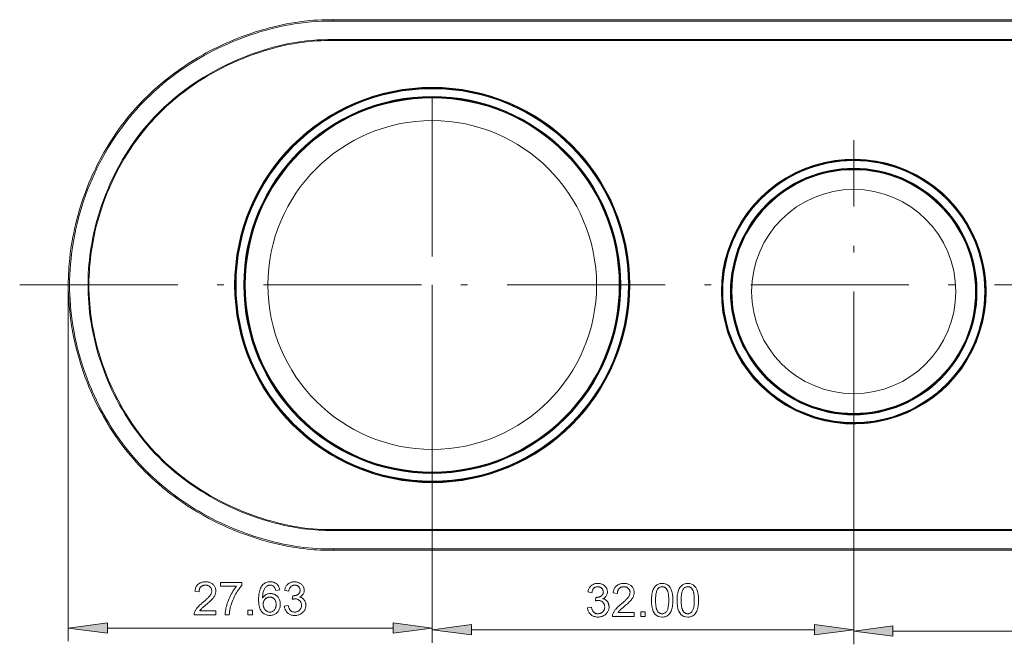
# Model space of a CAD drawing. Extents: x 0 to 841, y 0 to 594.
# Tile 4 of 69: x 189 to 263, y 270 to 317. Entities that reach past the tile are written whole.
import ezdxf

# ---------------------------------------------------------------- set-up
doc = ezdxf.new("R2010")
doc.units = 0
doc.linetypes.add('DASHDOT', pattern=[18.5, 12, -3, 0.5, -3])

msp = doc.modelspace()

# ---------------------------------------------------------------- linework, layer by layer
at = {"color": 7, "lineweight": 13, "ltscale": 0.005089}
msp.add_line((209.695, 316.759), (209.493, 316.728), dxfattribs=at)
at = {"color": 7, "lineweight": 13, "ltscale": 0.002495}
for p, q in [((212.362, 316.834), (212.362, 316.934)), ((212.395, 276.77), (212.395, 276.671))]:
    msp.add_line(p, q, dxfattribs=at)
at = {"color": 7, "lineweight": 13}
for p, q in [((287.395, 316.934), (212.362, 316.934)), ((287.395, 316.834), (212.362, 316.834)), ((212.362, 315.435), (287.395, 315.435)), ((212.362, 315.365), (287.395, 315.365)), ((192.263, 296.789), (192.263, 269.763)), ((219.895, 296.802), (219.895, 269.641)), ((251.895, 296.302), (251.895, 269.641)), ((251.895, 296.302), (251.895, 269.531)), ((287.428, 278.24), (212.395, 278.24)), ((287.428, 278.17), (212.395, 278.17)), ((212.395, 276.77), (287.428, 276.77)), ((212.395, 276.671), (287.428, 276.671)), ((195.238, 270.763), (216.921, 270.763)), ((222.87, 270.641), (248.921, 270.641)), ((254.87, 270.531), (290.421, 270.531))]:
    msp.add_line(p, q, dxfattribs=at)
at = {"color": 7, "linetype": 'DASHDOT', "lineweight": 13}
for p, q in [((219.895, 280.465), (219.895, 313.326)), ((251.895, 284.263), (251.895, 307.794)), ((188.574, 296.802), (309.564, 296.802))]:
    msp.add_line(p, q, dxfattribs=at)
at = {"color": 7, "lineweight": 13, "ltscale": 0.004229}
for p, q in [((261.472, 299.35), (261.472, 299.181)), ((261.472, 293.424), (261.472, 293.255))]:
    msp.add_line(p, q, dxfattribs=at)
at = {"color": 7, "lineweight": 13, "ltscale": 0.002496}
msp.add_line((192.362, 296.803), (192.263, 296.802), dxfattribs=at)
at = {"color": 7, "lineweight": 13, "ltscale": 0.267552}
msp.add_line((219.895, 280.465), (219.895, 269.763), dxfattribs=at)
at = {"color": 7, "lineweight": 13}
for points in [[(209.493, 316.728), (209.156, 316.671), (208.827, 316.61), (208.505, 316.544), (208.185, 316.474), (207.866, 316.398), (207.54, 316.315), (207.214, 316.227), (206.901, 316.137), (206.479, 316.008), (206.066, 315.871), (205.846, 315.795), (205.617, 315.712), (205.382, 315.625), (205.146, 315.534), (204.822, 315.403), (204.501, 315.268), (204.178, 315.127), (203.862, 314.981), (203.557, 314.835), (203.26, 314.687), (202.966, 314.535), (202.743, 314.416), (202.518, 314.291), (202.291, 314.163), (202.067, 314.032), (201.748, 313.84), (201.446, 313.65), (201.153, 313.459), (200.856, 313.259), (200.649, 313.114), (200.438, 312.963), (200.23, 312.81), (200.03, 312.658), (199.775, 312.459), (199.532, 312.264), (199.291, 312.063), (199.031, 311.84), (198.763, 311.602), (198.499, 311.358), (198.244, 311.114), (198.074, 310.946), (197.906, 310.776), (197.74, 310.603), (197.576, 310.428), (197.361, 310.192), (197.149, 309.95), (196.942, 309.705), (196.719, 309.433), (196.501, 309.156), (196.288, 308.876), (196.083, 308.594), (195.881, 308.308), (195.686, 308.019), (195.497, 307.729), (195.314, 307.437), (195.137, 307.145), (194.966, 306.851), (194.837, 306.622), (194.711, 306.391), (194.586, 306.153), (194.463, 305.912), (194.344, 305.67), (194.227, 305.426), (194.114, 305.179), (194.003, 304.93), (193.861, 304.601), (193.729, 304.279), (193.609, 303.971), (193.49, 303.651), (193.401, 303.4), (193.316, 303.151), (193.197, 302.783), (193.086, 302.418), (192.983, 302.054), (192.887, 301.688), (192.807, 301.366), (192.736, 301.055), (192.672, 300.751), (192.61, 300.437), (192.532, 299.998), (192.468, 299.59), (192.415, 299.201), (192.37, 298.816), (192.332, 298.418), (192.31, 298.138), (192.293, 297.866), (192.28, 297.599), (192.271, 297.334), (192.265, 297.064), (192.263, 296.802)], [(192.363, 296.803), (192.366, 297.177), (192.378, 297.566), (192.399, 297.969), (192.429, 298.383), (192.47, 298.807), (192.509, 299.142), (192.554, 299.483), (192.606, 299.83), (192.674, 300.233), (192.752, 300.642), (192.84, 301.058), (192.937, 301.478), (193.045, 301.901), (193.163, 302.325), (193.292, 302.75), (193.429, 303.174), (193.577, 303.596), (193.733, 304.014), (193.897, 304.428), (194.071, 304.838), (194.252, 305.244), (194.443, 305.645), (194.641, 306.041), (194.861, 306.457), (195.091, 306.867), (195.329, 307.271), (195.576, 307.668), (195.832, 308.057), (196.096, 308.44), (196.367, 308.814), (196.626, 309.154), (196.891, 309.487), (197.163, 309.812), (197.441, 310.131), (197.727, 310.443), (197.97, 310.698), (198.218, 310.948), (198.471, 311.195), (198.786, 311.488), (199.11, 311.776), (199.44, 312.058), (199.778, 312.334), (200.123, 312.603), (200.475, 312.866), (200.834, 313.121), (201.198, 313.369), (201.568, 313.61), (201.945, 313.843), (202.264, 314.032), (202.587, 314.216), (202.914, 314.394), (203.249, 314.569), (203.587, 314.738), (203.93, 314.902), (204.345, 315.091), (204.763, 315.271), (205.185, 315.442), (205.61, 315.603), (206.038, 315.756), (206.463, 315.898), (206.891, 316.03), (207.319, 316.153), (207.749, 316.267), (208.178, 316.37), (208.602, 316.462), (209.024, 316.545), (209.444, 316.617), (209.862, 316.68), (210.276, 316.732), (210.707, 316.776), (211.131, 316.808), (211.548, 316.828), (211.958, 316.837), (212.362, 316.835)], [(212.362, 316.936), (212.143, 316.935), (211.922, 316.932), (211.699, 316.928), (211.476, 316.921), (211.176, 316.907), (210.874, 316.888), (210.572, 316.864), (210.43, 316.851), (210.169, 316.822), (209.948, 316.794), (209.695, 316.759)], [(212.362, 315.435), (211.956, 315.431), (211.55, 315.419), (211.146, 315.398), (210.743, 315.368), (210.341, 315.328), (210.004, 315.286), (209.666, 315.237), (209.328, 315.181), (208.991, 315.117), (208.654, 315.046), (208.445, 314.998), (208.236, 314.948), (207.821, 314.841), (207.409, 314.724), (207.015, 314.604), (206.624, 314.476), (206.235, 314.341), (205.85, 314.198), (205.467, 314.047), (205.087, 313.889), (204.71, 313.722), (204.336, 313.548), (203.973, 313.369), (203.614, 313.182), (203.259, 312.989), (202.908, 312.788), (202.561, 312.58), (202.219, 312.364), (201.881, 312.142), (201.548, 311.913), (201.198, 311.661), (200.855, 311.401), (200.517, 311.133), (200.187, 310.858), (199.863, 310.575), (199.546, 310.285), (199.237, 309.988), (199.085, 309.836), (198.935, 309.683), (198.787, 309.527), (198.64, 309.37), (198.425, 309.131), (198.213, 308.888), (198.007, 308.641), (197.804, 308.39), (197.549, 308.059), (197.301, 307.722), (197.062, 307.379), (196.83, 307.03), (196.605, 306.676), (196.389, 306.317), (196.181, 305.953), (195.981, 305.584), (195.789, 305.211), (195.605, 304.834), (195.426, 304.443), (195.255, 304.049), (195.092, 303.65), (194.939, 303.249), (194.795, 302.844), (194.66, 302.436), (194.533, 302.025), (194.416, 301.611), (194.308, 301.195), (194.21, 300.776), (194.136, 300.428), (194.068, 300.079), (194.007, 299.729), (193.953, 299.383), (193.906, 299.037), (193.865, 298.69), (193.832, 298.355), (193.805, 298.019), (193.785, 297.683), (193.775, 297.465), (193.768, 297.247), (193.764, 297.025), (193.762, 296.802)], [(193.832, 296.802), (193.836, 297.144), (193.846, 297.484), (193.863, 297.825), (193.886, 298.165), (193.916, 298.505), (193.953, 298.844), (194.007, 299.263), (194.07, 299.681), (194.143, 300.098), (194.225, 300.512), (194.316, 300.925), (194.418, 301.342), (194.529, 301.757), (194.65, 302.169), (194.779, 302.578), (194.918, 302.984), (195.066, 303.387), (195.222, 303.786), (195.388, 304.183), (195.562, 304.575), (195.745, 304.963), (195.931, 305.337), (196.126, 305.706), (196.328, 306.072), (196.539, 306.433), (196.758, 306.789), (196.985, 307.139), (197.22, 307.485), (197.462, 307.824), (197.712, 308.157), (197.969, 308.484), (198.174, 308.733), (198.383, 308.978), (198.597, 309.219), (198.815, 309.456), (199.013, 309.662), (199.214, 309.866), (199.418, 310.066), (199.573, 310.215), (199.73, 310.361), (200.05, 310.648), (200.377, 310.927), (200.71, 311.198), (201.051, 311.463), (201.397, 311.719), (201.749, 311.968), (202.107, 312.208), (202.47, 312.441), (202.838, 312.665), (203.21, 312.881), (203.588, 313.089), (203.971, 313.289), (204.357, 313.48), (204.749, 313.663), (205.144, 313.837), (205.543, 314.003), (205.953, 314.162), (206.365, 314.313), (206.78, 314.455), (207.198, 314.588), (207.619, 314.712), (208.027, 314.823), (208.437, 314.925), (208.643, 314.972), (208.85, 315.017), (209.181, 315.083), (209.514, 315.142), (209.847, 315.194), (210.181, 315.238), (210.515, 315.276), (210.821, 315.304), (211.128, 315.326), (211.436, 315.344), (211.664, 315.353), (211.892, 315.36), (212.127, 315.364), (212.362, 315.365)], [(212.395, 276.671), (212.035, 276.671), (211.851, 276.672), (211.572, 276.677), (211.354, 276.685), (211.135, 276.695), (210.926, 276.708), (210.717, 276.725), (210.413, 276.754), (210.107, 276.79), (209.798, 276.831), (209.566, 276.866), (209.333, 276.904), (208.868, 276.988), (208.539, 277.055), (208.209, 277.127), (207.876, 277.205), (207.625, 277.268), (207.374, 277.334), (206.994, 277.441), (206.615, 277.555), (206.238, 277.676), (205.863, 277.804), (205.489, 277.939), (205.135, 278.075), (204.773, 278.221), (204.404, 278.378), (204.035, 278.543), (203.748, 278.677), (203.47, 278.812), (203.199, 278.948), (202.931, 279.088), (202.504, 279.321), (202.087, 279.561), (201.677, 279.809), (201.273, 280.067), (200.873, 280.335), (200.571, 280.546), (200.273, 280.763), (199.982, 280.984), (199.692, 281.211), (199.406, 281.444), (199.126, 281.682), (198.853, 281.921), (198.587, 282.164), (198.327, 282.41), (198.075, 282.658), (197.846, 282.892), (197.62, 283.129), (197.397, 283.373), (197.177, 283.623), (196.949, 283.89), (196.724, 284.165), (196.502, 284.447), (196.339, 284.661), (196.18, 284.875), (196.026, 285.09), (195.875, 285.306), (195.675, 285.602), (195.48, 285.902), (195.29, 286.205), (195.106, 286.513), (194.927, 286.823), (194.754, 287.137), (194.582, 287.46), (194.417, 287.785), (194.259, 288.111), (194.108, 288.437), (193.969, 288.751), (193.836, 289.063), (193.71, 289.374), (193.62, 289.606), (193.532, 289.84), (193.447, 290.074), (193.366, 290.306), (193.216, 290.762), (193.079, 291.213), (192.954, 291.659), (192.841, 292.099), (192.735, 292.558), (192.641, 293.007), (192.559, 293.447), (192.489, 293.875), (192.43, 294.292), (192.399, 294.541), (192.371, 294.785), (192.347, 295.028), (192.326, 295.266), (192.295, 295.709), (192.275, 296.132), (192.265, 296.486), (192.263, 296.802)], [(212.395, 276.77), (212.08, 276.767), (211.764, 276.771), (211.446, 276.782), (211.121, 276.799), (210.795, 276.822), (210.468, 276.852), (210.132, 276.89), (209.794, 276.935), (209.451, 276.987), (209.095, 277.048), (208.738, 277.116), (208.381, 277.19), (208.116, 277.25), (207.852, 277.313), (207.588, 277.38), (207.324, 277.451), (207.055, 277.527), (206.785, 277.607), (206.429, 277.719), (206.072, 277.838), (205.715, 277.963), (205.453, 278.059), (205.194, 278.159), (204.851, 278.296), (204.512, 278.439), (204.174, 278.589), (203.834, 278.747), (203.494, 278.913), (203.156, 279.084), (202.824, 279.26), (202.495, 279.442), (202.171, 279.628), (201.857, 279.815), (201.548, 280.008), (201.241, 280.206), (200.938, 280.411), (200.635, 280.623), (200.337, 280.84), (200.05, 281.056), (199.768, 281.277), (199.49, 281.503), (199.219, 281.733), (198.952, 281.967), (198.689, 282.206), (198.429, 282.452), (198.172, 282.704), (197.92, 282.961), (197.677, 283.218), (197.437, 283.48), (197.204, 283.746), (196.979, 284.012), (196.758, 284.282), (196.543, 284.557), (196.332, 284.837), (196.126, 285.121), (195.925, 285.409), (195.722, 285.712), (195.523, 286.02), (195.332, 286.327), (195.157, 286.621), (194.986, 286.919), (194.819, 287.223), (194.648, 287.55), (194.481, 287.883), (194.317, 288.226), (194.164, 288.559), (194.016, 288.896), (193.874, 289.234), (193.713, 289.641), (193.563, 290.046), (193.422, 290.452), (193.29, 290.859), (193.167, 291.267), (193.068, 291.623), (192.975, 291.979), (192.889, 292.335), (192.793, 292.767), (192.706, 293.199), (192.63, 293.63), (192.563, 294.056), (192.507, 294.475), (192.461, 294.875), (192.424, 295.272), (192.396, 295.666), (192.376, 296.053), (192.365, 296.432), (192.363, 296.803)], [(193.762, 296.802), (193.766, 296.462), (193.776, 296.122), (193.792, 295.782), (193.816, 295.442), (193.846, 295.103), (193.882, 294.763), (193.935, 294.344), (193.999, 293.925), (194.071, 293.507), (194.153, 293.092), (194.244, 292.678), (194.35, 292.244), (194.466, 291.812), (194.593, 291.383), (194.729, 290.957), (194.874, 290.534), (195.03, 290.115), (195.195, 289.699), (195.37, 289.288), (195.554, 288.88), (195.747, 288.477), (195.95, 288.079), (196.055, 287.882), (196.162, 287.686), (196.367, 287.326), (196.58, 286.97), (196.8, 286.62), (197.029, 286.274), (197.265, 285.934), (197.508, 285.6), (197.76, 285.272), (198.018, 284.949), (198.285, 284.634), (198.558, 284.324), (198.839, 284.021), (199.128, 283.725), (199.424, 283.435), (199.727, 283.152), (200.037, 282.876), (200.354, 282.606), (200.676, 282.344), (201.004, 282.09), (201.337, 281.842), (201.676, 281.603), (202.011, 281.375), (202.351, 281.156), (202.696, 280.943), (203.045, 280.737), (203.399, 280.539), (203.756, 280.348), (204.118, 280.164), (204.483, 279.988), (204.819, 279.833), (205.159, 279.684), (205.501, 279.542), (205.845, 279.406), (206.192, 279.277), (206.484, 279.175), (206.777, 279.076), (207.072, 278.983), (207.294, 278.916), (207.517, 278.851), (207.873, 278.754), (208.23, 278.663), (208.588, 278.578), (208.821, 278.527), (209.053, 278.478), (209.274, 278.435), (209.495, 278.394), (209.798, 278.344), (210.101, 278.3), (210.406, 278.263), (210.7, 278.233), (210.994, 278.211), (211.289, 278.194), (211.544, 278.183), (211.801, 278.176), (212.097, 278.171), (212.395, 278.17)], [(212.395, 278.24), (211.924, 278.243), (211.69, 278.249), (211.458, 278.256), (211.149, 278.271), (210.841, 278.292), (210.535, 278.319), (210.23, 278.354), (209.926, 278.395), (209.621, 278.444), (209.397, 278.483), (209.173, 278.526), (208.942, 278.573), (208.712, 278.622), (208.354, 278.705), (207.996, 278.794), (207.639, 278.89), (207.294, 278.989), (206.951, 279.094), (206.61, 279.205), (206.203, 279.348), (205.799, 279.499), (205.399, 279.66), (205.002, 279.829), (204.608, 280.006), (204.217, 280.193), (203.83, 280.389), (203.447, 280.592), (203.069, 280.804), (202.696, 281.025), (202.339, 281.247), (201.986, 281.476), (201.639, 281.713), (201.298, 281.958), (200.962, 282.21), (200.631, 282.469), (200.307, 282.736), (199.99, 283.01), (199.679, 283.291), (199.375, 283.58), (199.104, 283.848), (198.84, 284.123), (198.581, 284.403), (198.329, 284.69), (198.083, 284.981), (197.843, 285.278), (197.61, 285.581), (197.384, 285.888), (197.14, 286.235), (196.904, 286.588), (196.677, 286.946), (196.458, 287.31), (196.246, 287.678), (196.044, 288.052), (195.849, 288.43), (195.663, 288.812), (195.486, 289.198), (195.317, 289.588), (195.157, 289.982), (195.005, 290.379), (194.862, 290.78), (194.728, 291.183), (194.603, 291.59), (194.487, 292.001), (194.379, 292.415), (194.281, 292.831), (194.193, 293.249), (194.113, 293.668), (194.055, 294.013), (194.004, 294.359), (193.959, 294.706), (193.922, 295.045), (193.891, 295.385), (193.866, 295.725), (193.847, 296.084), (193.836, 296.443), (193.832, 296.802)]]:
    msp.add_lwpolyline(points, dxfattribs=at)
for points in [[(203.473, 271.763), (201.817, 271.763), (201.818, 271.805), (201.823, 271.848), (201.83, 271.891), (201.84, 271.933), (201.854, 271.976), (201.87, 272.019), (201.889, 272.062), (201.911, 272.105), (201.936, 272.148), (201.964, 272.191), (201.996, 272.236), (202.034, 272.282), (202.076, 272.331), (202.123, 272.382), (202.176, 272.435), (202.234, 272.49), (202.297, 272.548), (202.365, 272.608), (202.438, 272.669), (202.516, 272.733), (202.565, 272.773), (202.613, 272.813), (202.66, 272.854), (202.705, 272.895), (202.75, 272.936), (202.794, 272.978), (202.836, 273.02), (202.878, 273.063), (202.918, 273.105), (202.958, 273.149), (202.995, 273.192), (203.028, 273.236), (203.057, 273.279), (203.082, 273.323), (203.103, 273.367), (203.121, 273.411), (203.135, 273.454), (203.144, 273.498), (203.15, 273.542), (203.152, 273.586), (203.151, 273.623), (203.147, 273.659), (203.14, 273.694), (203.131, 273.727), (203.119, 273.759), (203.104, 273.79), (203.086, 273.819), (203.066, 273.847), (203.044, 273.874), (203.018, 273.899), (202.991, 273.923), (202.962, 273.944), (202.932, 273.962), (202.9, 273.978), (202.867, 273.992), (202.832, 274.003), (202.796, 274.012), (202.759, 274.018), (202.72, 274.021), (202.68, 274.023), (202.639, 274.021), (202.6, 274.018), (202.562, 274.011), (202.525, 274.002), (202.49, 273.991), (202.456, 273.977), (202.423, 273.96), (202.392, 273.941), (202.362, 273.92), (202.334, 273.896), (202.307, 273.869), (202.283, 273.84), (202.262, 273.808), (202.244, 273.774), (202.228, 273.737), (202.215, 273.698), (202.205, 273.656), (202.198, 273.612), (202.194, 273.565), (202.192, 273.516), (201.876, 273.552), (201.884, 273.621), (201.896, 273.686), (201.911, 273.748), (201.93, 273.807), (201.953, 273.862), (201.98, 273.914), (202.011, 273.963), (202.046, 274.008), (202.084, 274.05), (202.126, 274.089), (202.172, 274.125), (202.219, 274.156), (202.269, 274.184), (202.322, 274.208), (202.377, 274.229), (202.434, 274.245), (202.494, 274.258), (202.556, 274.268), (202.62, 274.273), (202.687, 274.275), (202.759, 274.273), (202.827, 274.267), (202.893, 274.257), (202.955, 274.242), (203.014, 274.224), (203.07, 274.202), (203.122, 274.175), (203.172, 274.145), (203.218, 274.11), (203.26, 274.071), (203.299, 274.03), (203.334, 273.986), (203.365, 273.941), (203.392, 273.895), (203.414, 273.846), (203.433, 273.796), (203.447, 273.745), (203.458, 273.691), (203.464, 273.636), (203.466, 273.579), (203.464, 273.531), (203.459, 273.483), (203.45, 273.435), (203.438, 273.386), (203.423, 273.337), (203.404, 273.289), (203.381, 273.24), (203.355, 273.191), (203.326, 273.142), (203.293, 273.092), (203.255, 273.042), (203.21, 272.987), (203.158, 272.93), (203.099, 272.869), (203.034, 272.804), (202.961, 272.737), (202.882, 272.666), (202.796, 272.592), (202.703, 272.514), (202.603, 272.433), (202.551, 272.391), (202.502, 272.349), (202.457, 272.309), (202.415, 272.27), (202.377, 272.232), (202.343, 272.195), (202.313, 272.159), (202.286, 272.125), (202.263, 272.092), (202.243, 272.06), (203.473, 272.06)], [(205.437, 273.992), (205.365, 273.909), (205.294, 273.823), (205.225, 273.732), (205.158, 273.638), (205.094, 273.54), (205.031, 273.438), (204.97, 273.333), (204.911, 273.223), (204.854, 273.11), (204.799, 272.993), (204.748, 272.873), (204.701, 272.753), (204.658, 272.632), (204.619, 272.51), (204.585, 272.388), (204.556, 272.264), (204.531, 272.14), (204.51, 272.015), (204.494, 271.89), (204.482, 271.763), (204.168, 271.763), (204.173, 271.866), (204.182, 271.971), (204.196, 272.078), (204.214, 272.187), (204.237, 272.298), (204.265, 272.411), (204.297, 272.526), (204.333, 272.643), (204.374, 272.762), (204.42, 272.883), (204.469, 273.003), (204.521, 273.12), (204.577, 273.233), (204.634, 273.343), (204.695, 273.45), (204.759, 273.553), (204.825, 273.653), (204.894, 273.75), (204.967, 273.843), (205.042, 273.932), (203.819, 273.932), (203.819, 274.229), (205.437, 274.229)], [(207.021, 273.052), (207.066, 273.115), (207.113, 273.171), (207.164, 273.221), (207.219, 273.264), (207.278, 273.301), (207.34, 273.33), (207.405, 273.353), (207.474, 273.37), (207.547, 273.38), (207.623, 273.383), (207.684, 273.381), (207.743, 273.374), (207.799, 273.363), (207.854, 273.347), (207.907, 273.327), (207.959, 273.302), (208.008, 273.272), (208.056, 273.238), (208.101, 273.199), (208.145, 273.156), (208.186, 273.11), (208.223, 273.061), (208.255, 273.009), (208.283, 272.955), (208.306, 272.898), (208.326, 272.839), (208.341, 272.777), (208.352, 272.713), (208.358, 272.646), (208.36, 272.577), (208.358, 272.506), (208.352, 272.438), (208.341, 272.372), (208.326, 272.309), (208.307, 272.247), (208.283, 272.187), (208.255, 272.13), (208.223, 272.075), (208.187, 272.021), (208.146, 271.97), (208.102, 271.923), (208.055, 271.88), (208.005, 271.843), (207.952, 271.81), (207.897, 271.783), (207.839, 271.76), (207.778, 271.743), (207.714, 271.731), (207.647, 271.723), (207.577, 271.721), (207.506, 271.723), (207.438, 271.731), (207.371, 271.744), (207.307, 271.763), (207.244, 271.787), (207.184, 271.816), (207.126, 271.851), (207.07, 271.891), (207.016, 271.936), (206.964, 271.987), (206.916, 272.044), (206.873, 272.11), (206.835, 272.183), (206.802, 272.266), (206.774, 272.356), (206.752, 272.455), (206.734, 272.562), (206.721, 272.677), (206.714, 272.801), (206.711, 272.933), (206.713, 273.063), (206.72, 273.187), (206.732, 273.304), (206.748, 273.415), (206.768, 273.519), (206.794, 273.616), (206.823, 273.706), (206.858, 273.79), (206.897, 273.868), (206.94, 273.938), (206.988, 274.002), (207.04, 274.06), (207.097, 274.11), (207.157, 274.154), (207.221, 274.191), (207.29, 274.221), (207.362, 274.245), (207.439, 274.262), (207.52, 274.272), (207.605, 274.275), (207.66, 274.274), (207.714, 274.269), (207.766, 274.261), (207.816, 274.25), (207.864, 274.236), (207.911, 274.219), (207.956, 274.198), (207.999, 274.175), (208.041, 274.148), (208.08, 274.118), (208.118, 274.085), (208.152, 274.049), (208.183, 274.01), (208.212, 273.968), (208.237, 273.923), (208.259, 273.875), (208.278, 273.824), (208.294, 273.77), (208.307, 273.713), (208.317, 273.653), (208.011, 273.625), (207.991, 273.701), (207.967, 273.768), (207.937, 273.828), (207.903, 273.88), (207.863, 273.923), (207.818, 273.959), (207.768, 273.987), (207.713, 274.007), (207.653, 274.019), (207.588, 274.023), (207.541, 274.02), (207.496, 274.013), (207.452, 274.002), (207.41, 273.985), (207.369, 273.964), (207.329, 273.939), (207.291, 273.908), (207.254, 273.873), (207.218, 273.833), (207.183, 273.789), (207.151, 273.74), (207.123, 273.685), (207.097, 273.625), (207.075, 273.559), (207.057, 273.488), (207.042, 273.412), (207.03, 273.33), (207.021, 273.243), (207.016, 273.15), (207.015, 273.052)], [(209.83, 273.115), (209.875, 273.105), (209.918, 273.092), (209.959, 273.077), (209.997, 273.058), (210.034, 273.037), (210.068, 273.013), (210.099, 272.987), (210.129, 272.958), (210.156, 272.926), (210.181, 272.891), (210.203, 272.855), (210.223, 272.818), (210.241, 272.78), (210.256, 272.742), (210.269, 272.703), (210.28, 272.664), (210.288, 272.624), (210.294, 272.583), (210.298, 272.542), (210.299, 272.5), (210.297, 272.433), (210.289, 272.368), (210.277, 272.306), (210.259, 272.247), (210.237, 272.189), (210.21, 272.134), (210.177, 272.082), (210.14, 272.032), (210.098, 271.985), (210.051, 271.94), (210, 271.898), (209.948, 271.861), (209.893, 271.828), (209.837, 271.799), (209.778, 271.775), (209.718, 271.756), (209.656, 271.74), (209.591, 271.729), (209.525, 271.723), (209.457, 271.721), (209.392, 271.722), (209.329, 271.728), (209.269, 271.738), (209.211, 271.751), (209.155, 271.769), (209.101, 271.79), (209.05, 271.815), (209.002, 271.844), (208.955, 271.877), (208.911, 271.913), (208.87, 271.953), (208.832, 271.995), (208.798, 272.04), (208.768, 272.087), (208.741, 272.137), (208.718, 272.189), (208.698, 272.244), (208.682, 272.301), (208.669, 272.361), (208.66, 272.423), (208.967, 272.466), (208.977, 272.418), (208.989, 272.372), (209.002, 272.329), (209.016, 272.288), (209.032, 272.25), (209.05, 272.214), (209.069, 272.181), (209.089, 272.15), (209.112, 272.121), (209.135, 272.096), (209.16, 272.072), (209.187, 272.051), (209.215, 272.033), (209.245, 272.017), (209.277, 272.004), (209.309, 271.993), (209.344, 271.984), (209.38, 271.978), (209.418, 271.974), (209.457, 271.973), (209.499, 271.974), (209.54, 271.979), (209.58, 271.986), (209.618, 271.997), (209.655, 272.011), (209.691, 272.027), (209.725, 272.047), (209.758, 272.069), (209.79, 272.095), (209.821, 272.124), (209.849, 272.155), (209.874, 272.187), (209.897, 272.22), (209.916, 272.255), (209.933, 272.292), (209.946, 272.329), (209.957, 272.368), (209.964, 272.408), (209.968, 272.45), (209.97, 272.493), (209.969, 272.534), (209.965, 272.574), (209.958, 272.612), (209.948, 272.649), (209.936, 272.685), (209.921, 272.719), (209.904, 272.752), (209.883, 272.783), (209.86, 272.813), (209.834, 272.841), (209.806, 272.867), (209.777, 272.891), (209.746, 272.911), (209.713, 272.929), (209.678, 272.945), (209.642, 272.957), (209.604, 272.967), (209.565, 272.974), (209.523, 272.978), (209.48, 272.979), (209.462, 272.979), (209.443, 272.978), (209.424, 272.976), (209.403, 272.974), (209.382, 272.971), (209.36, 272.967), (209.337, 272.963), (209.314, 272.958), (209.289, 272.953), (209.264, 272.947), (209.3, 273.216), (209.324, 273.216), (209.347, 273.217), (209.369, 273.217), (209.39, 273.218), (209.41, 273.219), (209.429, 273.22), (209.447, 273.222), (209.463, 273.224), (209.479, 273.226), (209.494, 273.228), (209.509, 273.231), (209.523, 273.234), (209.539, 273.238), (209.554, 273.243), (209.57, 273.248), (209.586, 273.255), (209.603, 273.261), (209.62, 273.269), (209.637, 273.277), (209.654, 273.286), (209.672, 273.296), (209.689, 273.306), (209.705, 273.317), (209.72, 273.329), (209.735, 273.342), (209.75, 273.356), (209.764, 273.37), (209.777, 273.385), (209.789, 273.401), (209.801, 273.418), (209.812, 273.436), (209.822, 273.454), (209.831, 273.474), (209.838, 273.494), (209.845, 273.515), (209.85, 273.537), (209.854, 273.559), (209.857, 273.583), (209.859, 273.607), (209.859, 273.632), (209.858, 273.669), (209.854, 273.703), (209.848, 273.736), (209.839, 273.768), (209.828, 273.797), (209.815, 273.825), (209.799, 273.851), (209.78, 273.876), (209.759, 273.899), (209.735, 273.92), (209.71, 273.94), (209.684, 273.957), (209.658, 273.973), (209.63, 273.986), (209.602, 273.997), (209.573, 274.006), (209.544, 274.013), (209.513, 274.019), (209.482, 274.022), (209.45, 274.023), (209.413, 274.022), (209.378, 274.018), (209.344, 274.012), (209.312, 274.004), (209.281, 273.993), (209.252, 273.98), (209.223, 273.965), (209.197, 273.947), (209.171, 273.927), (209.147, 273.905), (209.125, 273.88), (209.104, 273.854), (209.085, 273.825), (209.067, 273.795), (209.052, 273.762), (209.038, 273.728), (209.026, 273.691), (209.015, 273.652), (209.007, 273.612), (209, 273.569), (208.693, 273.625), (208.706, 273.689), (208.722, 273.749), (208.741, 273.806), (208.763, 273.86), (208.788, 273.91), (208.816, 273.957), (208.847, 274.001), (208.88, 274.042), (208.917, 274.079), (208.956, 274.113), (208.998, 274.144), (209.041, 274.171), (209.086, 274.196), (209.132, 274.217), (209.18, 274.235), (209.229, 274.249), (209.28, 274.26), (209.333, 274.269), (209.387, 274.273), (209.443, 274.275), (209.504, 274.273), (209.564, 274.268), (209.621, 274.258), (209.676, 274.245), (209.729, 274.228), (209.78, 274.207), (209.829, 274.183), (209.876, 274.154), (209.921, 274.122), (209.964, 274.087), (210.004, 274.048), (210.039, 274.008), (210.07, 273.966), (210.098, 273.922), (210.121, 273.877), (210.139, 273.83), (210.154, 273.781), (210.165, 273.731), (210.171, 273.679), (210.173, 273.625), (210.169, 273.557), (210.159, 273.493), (210.142, 273.433), (210.118, 273.377), (210.087, 273.325), (210.049, 273.276), (210.005, 273.232), (209.953, 273.192), (209.895, 273.155), (209.83, 273.122)], [(232.849, 272.993), (232.894, 272.983), (232.937, 272.97), (232.978, 272.954), (233.016, 272.936), (233.052, 272.915), (233.086, 272.891), (233.118, 272.865), (233.147, 272.835), (233.174, 272.803), (233.199, 272.769), (233.222, 272.733), (233.242, 272.696), (233.26, 272.658), (233.275, 272.62), (233.288, 272.581), (233.299, 272.542), (233.307, 272.502), (233.313, 272.461), (233.316, 272.419), (233.318, 272.377), (233.315, 272.31), (233.308, 272.246), (233.295, 272.184), (233.278, 272.124), (233.256, 272.067), (233.228, 272.012), (233.196, 271.96), (233.159, 271.91), (233.117, 271.862), (233.069, 271.817), (233.019, 271.776), (232.966, 271.738), (232.912, 271.706), (232.855, 271.677), (232.797, 271.653), (232.736, 271.633), (232.674, 271.618), (232.61, 271.607), (232.543, 271.6), (232.475, 271.598), (232.41, 271.6), (232.347, 271.606), (232.287, 271.615), (232.229, 271.629), (232.173, 271.646), (232.12, 271.668), (232.069, 271.693), (232.02, 271.721), (231.974, 271.754), (231.929, 271.791), (231.888, 271.831), (231.851, 271.873), (231.817, 271.918), (231.786, 271.965), (231.759, 272.015), (231.736, 272.067), (231.716, 272.122), (231.7, 272.179), (231.688, 272.239), (231.679, 272.301), (231.986, 272.343), (231.996, 272.295), (232.007, 272.249), (232.02, 272.206), (232.035, 272.165), (232.051, 272.127), (232.068, 272.091), (232.087, 272.058), (232.108, 272.027), (232.13, 271.999), (232.154, 271.973), (232.179, 271.95), (232.206, 271.929), (232.234, 271.911), (232.264, 271.895), (232.295, 271.881), (232.328, 271.87), (232.362, 271.862), (232.398, 271.855), (232.436, 271.852), (232.475, 271.851), (232.517, 271.852), (232.558, 271.857), (232.598, 271.864), (232.637, 271.875), (232.674, 271.888), (232.709, 271.905), (232.744, 271.924), (232.777, 271.947), (232.809, 271.973), (232.839, 272.001), (232.868, 272.032), (232.893, 272.065), (232.915, 272.098), (232.935, 272.133), (232.951, 272.169), (232.965, 272.207), (232.975, 272.246), (232.982, 272.286), (232.987, 272.328), (232.988, 272.371), (232.987, 272.412), (232.983, 272.452), (232.976, 272.49), (232.967, 272.527), (232.955, 272.562), (232.94, 272.597), (232.922, 272.629), (232.902, 272.66), (232.879, 272.69), (232.853, 272.719), (232.825, 272.745), (232.795, 272.768), (232.764, 272.789), (232.731, 272.807), (232.697, 272.822), (232.66, 272.835), (232.623, 272.844), (232.583, 272.851), (232.542, 272.855), (232.499, 272.857), (232.481, 272.856), (232.462, 272.855), (232.442, 272.854), (232.422, 272.852), (232.401, 272.849), (232.378, 272.845), (232.356, 272.841), (232.332, 272.836), (232.308, 272.83), (232.282, 272.824), (232.318, 273.094), (232.342, 273.094), (232.365, 273.094), (232.387, 273.095), (232.408, 273.096), (232.428, 273.097), (232.447, 273.098), (232.465, 273.1), (232.482, 273.101), (232.498, 273.103), (232.513, 273.106), (232.527, 273.108), (232.542, 273.112), (232.557, 273.116), (232.573, 273.121), (232.589, 273.126), (232.605, 273.132), (232.621, 273.139), (232.638, 273.147), (232.655, 273.155), (232.673, 273.164), (232.69, 273.173), (232.707, 273.184), (232.723, 273.195), (232.739, 273.207), (232.754, 273.22), (232.768, 273.233), (232.782, 273.248), (232.795, 273.263), (232.808, 273.279), (232.82, 273.296), (232.831, 273.313), (232.84, 273.332), (232.849, 273.351), (232.857, 273.371), (232.863, 273.392), (232.868, 273.414), (232.872, 273.437), (232.875, 273.46), (232.877, 273.485), (232.878, 273.51), (232.876, 273.546), (232.873, 273.581), (232.866, 273.614), (232.858, 273.645), (232.847, 273.675), (232.833, 273.703), (232.817, 273.729), (232.798, 273.754), (232.777, 273.777), (232.754, 273.798), (232.729, 273.817), (232.703, 273.835), (232.676, 273.85), (232.649, 273.863), (232.621, 273.875), (232.592, 273.884), (232.562, 273.891), (232.532, 273.896), (232.5, 273.899), (232.468, 273.9), (232.432, 273.899), (232.397, 273.896), (232.363, 273.89), (232.331, 273.882), (232.3, 273.871), (232.27, 273.858), (232.242, 273.843), (232.215, 273.825), (232.19, 273.805), (232.166, 273.783), (232.143, 273.758), (232.122, 273.732), (232.103, 273.703), (232.086, 273.672), (232.07, 273.64), (232.056, 273.605), (232.044, 273.569), (232.034, 273.53), (232.025, 273.489), (232.018, 273.447), (231.711, 273.503), (231.725, 273.566), (231.741, 273.627), (231.76, 273.684), (231.782, 273.737), (231.807, 273.788), (231.835, 273.835), (231.865, 273.879), (231.899, 273.919), (231.935, 273.957), (231.975, 273.991), (232.016, 274.021), (232.059, 274.049), (232.104, 274.073), (232.15, 274.094), (232.198, 274.112), (232.248, 274.127), (232.299, 274.138), (232.351, 274.146), (232.406, 274.151), (232.462, 274.153), (232.523, 274.151), (232.582, 274.145), (232.639, 274.136), (232.695, 274.123), (232.748, 274.106), (232.799, 274.085), (232.848, 274.06), (232.895, 274.032), (232.94, 274), (232.982, 273.964), (233.022, 273.926), (233.058, 273.886), (233.089, 273.844), (233.116, 273.8), (233.139, 273.755), (233.158, 273.708), (233.173, 273.659), (233.183, 273.609), (233.189, 273.557), (233.191, 273.503), (233.188, 273.435), (233.178, 273.371), (233.161, 273.311), (233.137, 273.255), (233.106, 273.202), (233.068, 273.154), (233.023, 273.11), (232.972, 273.069), (232.914, 273.033), (232.849, 273)], [(235.231, 271.641), (233.575, 271.641), (233.577, 271.683), (233.581, 271.726), (233.588, 271.768), (233.599, 271.811), (233.612, 271.854), (233.628, 271.896), (233.647, 271.939), (233.669, 271.982), (233.695, 272.026), (233.723, 272.069), (233.755, 272.113), (233.792, 272.16), (233.834, 272.209), (233.882, 272.26), (233.934, 272.313), (233.992, 272.368), (234.055, 272.426), (234.123, 272.485), (234.196, 272.547), (234.274, 272.611), (234.323, 272.651), (234.371, 272.691), (234.418, 272.732), (234.464, 272.772), (234.508, 272.814), (234.552, 272.856), (234.595, 272.898), (234.636, 272.94), (234.677, 272.983), (234.716, 273.026), (234.753, 273.07), (234.786, 273.113), (234.815, 273.157), (234.84, 273.201), (234.862, 273.244), (234.879, 273.288), (234.893, 273.332), (234.903, 273.376), (234.908, 273.42), (234.91, 273.464), (234.909, 273.501), (234.905, 273.537), (234.898, 273.571), (234.889, 273.605), (234.877, 273.637), (234.862, 273.667), (234.845, 273.697), (234.825, 273.725), (234.802, 273.751), (234.776, 273.777), (234.749, 273.8), (234.72, 273.821), (234.69, 273.84), (234.658, 273.856), (234.625, 273.869), (234.59, 273.881), (234.554, 273.889), (234.517, 273.895), (234.478, 273.899), (234.438, 273.9), (234.397, 273.899), (234.358, 273.895), (234.32, 273.889), (234.284, 273.88), (234.248, 273.869), (234.214, 273.855), (234.182, 273.838), (234.15, 273.819), (234.12, 273.797), (234.092, 273.773), (234.065, 273.747), (234.041, 273.717), (234.02, 273.686), (234.002, 273.652), (233.986, 273.615), (233.974, 273.576), (233.964, 273.534), (233.956, 273.49), (233.952, 273.443), (233.95, 273.394), (233.635, 273.43), (233.642, 273.498), (233.654, 273.564), (233.669, 273.626), (233.689, 273.684), (233.712, 273.74), (233.739, 273.792), (233.769, 273.84), (233.804, 273.886), (233.842, 273.928), (233.885, 273.967), (233.93, 274.002), (233.978, 274.034), (234.028, 274.062), (234.08, 274.086), (234.135, 274.106), (234.192, 274.123), (234.252, 274.136), (234.314, 274.145), (234.378, 274.151), (234.445, 274.153), (234.517, 274.151), (234.586, 274.145), (234.651, 274.134), (234.713, 274.12), (234.772, 274.102), (234.828, 274.079), (234.881, 274.053), (234.93, 274.022), (234.976, 273.988), (235.019, 273.949), (235.058, 273.907), (235.093, 273.864), (235.123, 273.819), (235.15, 273.772), (235.173, 273.724), (235.191, 273.674), (235.206, 273.622), (235.216, 273.569), (235.222, 273.514), (235.224, 273.457), (235.222, 273.409), (235.217, 273.361), (235.209, 273.312), (235.196, 273.264), (235.181, 273.215), (235.162, 273.166), (235.139, 273.117), (235.113, 273.068), (235.084, 273.019), (235.051, 272.97), (235.013, 272.919), (234.968, 272.865), (234.916, 272.807), (234.858, 272.746), (234.792, 272.682), (234.72, 272.615), (234.64, 272.544), (234.554, 272.469), (234.461, 272.392), (234.361, 272.311), (234.309, 272.268), (234.26, 272.227), (234.215, 272.186), (234.174, 272.147), (234.136, 272.109), (234.102, 272.073), (234.071, 272.037), (234.044, 272.003), (234.021, 271.969), (234.001, 271.938), (235.231, 271.938)], [(237.351, 274.153), (237.506, 274.14), (237.644, 274.102), (237.766, 274.038), (237.872, 273.948), (237.962, 273.833), (238.035, 273.692), (238.092, 273.526), (238.133, 273.334), (238.158, 273.117), (238.166, 272.874), (238.164, 272.748), (238.157, 272.628), (238.147, 272.516), (238.132, 272.41), (238.113, 272.31), (238.09, 272.218), (238.063, 272.131), (238.031, 272.052), (237.995, 271.979), (237.955, 271.913), (237.911, 271.853), (237.864, 271.799), (237.812, 271.752), (237.757, 271.711), (237.699, 271.677), (237.636, 271.648), (237.571, 271.626), (237.501, 271.611), (237.428, 271.601), (237.351, 271.598), (237.196, 271.611), (237.058, 271.649), (236.936, 271.713), (236.83, 271.802), (236.741, 271.917), (236.667, 272.057), (236.61, 272.223), (236.57, 272.415), (236.545, 272.631), (236.537, 272.874), (236.539, 273), (236.546, 273.119), (236.556, 273.232), (236.571, 273.338), (236.59, 273.438), (236.613, 273.531), (236.64, 273.617), (236.672, 273.697), (236.708, 273.77), (236.748, 273.836), (236.792, 273.896), (236.839, 273.95), (236.891, 273.998), (236.945, 274.039), (237.004, 274.074), (237.066, 274.102), (237.132, 274.124), (237.201, 274.14), (237.274, 274.15)], [(237.351, 271.851), (237.399, 271.853), (237.445, 271.86), (237.488, 271.872), (237.529, 271.889), (237.568, 271.91), (237.604, 271.937), (237.638, 271.968), (237.669, 272.004), (237.698, 272.045), (237.724, 272.09), (237.748, 272.141), (237.77, 272.198), (237.788, 272.261), (237.805, 272.331), (237.819, 272.406), (237.83, 272.487), (237.839, 272.575), (237.845, 272.668), (237.849, 272.768), (237.85, 272.874), (237.85, 272.948), (237.848, 273.019), (237.845, 273.086), (237.841, 273.151), (237.836, 273.212), (237.83, 273.27), (237.823, 273.325), (237.815, 273.376), (237.805, 273.425), (237.795, 273.47), (237.783, 273.512), (237.77, 273.552), (237.757, 273.59), (237.742, 273.626), (237.725, 273.659), (237.708, 273.691), (237.69, 273.72), (237.67, 273.747), (237.65, 273.771), (237.628, 273.794), (237.605, 273.814), (237.581, 273.832), (237.556, 273.848), (237.529, 273.862), (237.502, 273.874), (237.473, 273.883), (237.443, 273.891), (237.413, 273.896), (237.38, 273.899), (237.347, 273.9), (237.299, 273.898), (237.253, 273.891), (237.21, 273.878), (237.169, 273.861), (237.131, 273.839), (237.095, 273.813), (237.061, 273.781), (237.03, 273.744), (237.002, 273.703), (236.975, 273.656), (236.952, 273.605), (236.931, 273.547), (236.912, 273.484), (236.896, 273.414), (236.882, 273.339), (236.871, 273.258), (236.862, 273.171), (236.856, 273.077), (236.852, 272.979), (236.851, 272.874), (236.852, 272.801), (236.853, 272.731), (236.856, 272.664), (236.86, 272.6), (236.865, 272.539), (236.871, 272.481), (236.879, 272.427), (236.887, 272.375), (236.897, 272.327), (236.907, 272.282), (236.919, 272.239), (236.932, 272.199), (236.946, 272.161), (236.961, 272.125), (236.977, 272.092), (236.994, 272.06), (237.013, 272.031), (237.032, 272.004), (237.053, 271.98), (237.074, 271.957), (237.097, 271.937), (237.121, 271.919), (237.146, 271.903), (237.172, 271.889), (237.199, 271.877), (237.227, 271.868), (237.256, 271.86), (237.287, 271.855), (237.318, 271.852)], [(239.293, 274.153), (239.448, 274.14), (239.586, 274.102), (239.709, 274.038), (239.815, 273.948), (239.904, 273.833), (239.978, 273.692), (240.035, 273.526), (240.076, 273.334), (240.1, 273.117), (240.108, 272.874), (240.106, 272.748), (240.1, 272.628), (240.089, 272.516), (240.074, 272.41), (240.056, 272.31), (240.032, 272.218), (240.005, 272.131), (239.973, 272.052), (239.938, 271.979), (239.898, 271.913), (239.854, 271.853), (239.806, 271.799), (239.755, 271.752), (239.7, 271.711), (239.641, 271.677), (239.579, 271.648), (239.513, 271.626), (239.443, 271.611), (239.37, 271.601), (239.293, 271.598), (239.138, 271.611), (239, 271.649), (238.878, 271.713), (238.772, 271.802), (238.683, 271.917), (238.61, 272.057), (238.553, 272.223), (238.512, 272.415), (238.488, 272.631), (238.48, 272.874), (238.482, 273), (238.488, 273.119), (238.499, 273.232), (238.513, 273.338), (238.532, 273.438), (238.555, 273.531), (238.583, 273.617), (238.614, 273.697), (238.65, 273.77), (238.69, 273.836), (238.734, 273.896), (238.782, 273.95), (238.833, 273.998), (238.888, 274.039), (238.946, 274.074), (239.008, 274.102), (239.074, 274.124), (239.143, 274.14), (239.216, 274.15)], [(239.293, 271.851), (239.341, 271.853), (239.387, 271.86), (239.43, 271.872), (239.471, 271.889), (239.51, 271.91), (239.546, 271.937), (239.58, 271.968), (239.611, 272.004), (239.64, 272.045), (239.666, 272.09), (239.69, 272.141), (239.712, 272.198), (239.731, 272.261), (239.747, 272.331), (239.761, 272.406), (239.772, 272.487), (239.781, 272.575), (239.788, 272.668), (239.791, 272.768), (239.793, 272.874), (239.792, 272.948), (239.79, 273.019), (239.788, 273.086), (239.784, 273.151), (239.779, 273.212), (239.773, 273.27), (239.766, 273.325), (239.757, 273.376), (239.748, 273.425), (239.737, 273.47), (239.726, 273.512), (239.713, 273.552), (239.699, 273.59), (239.684, 273.626), (239.668, 273.659), (239.65, 273.691), (239.632, 273.72), (239.613, 273.747), (239.592, 273.771), (239.57, 273.794), (239.547, 273.814), (239.523, 273.832), (239.498, 273.848), (239.472, 273.862), (239.444, 273.874), (239.416, 273.883), (239.386, 273.891), (239.355, 273.896), (239.323, 273.899), (239.29, 273.9), (239.241, 273.898), (239.196, 273.891), (239.152, 273.878), (239.111, 273.861), (239.073, 273.839), (239.037, 273.813), (239.004, 273.781), (238.973, 273.744), (238.944, 273.703), (238.918, 273.656), (238.894, 273.605), (238.873, 273.547), (238.854, 273.484), (238.838, 273.414), (238.824, 273.339), (238.813, 273.258), (238.805, 273.171), (238.798, 273.077), (238.795, 272.979), (238.793, 272.874), (238.794, 272.801), (238.796, 272.731), (238.798, 272.664), (238.802, 272.6), (238.807, 272.539), (238.814, 272.481), (238.821, 272.427), (238.829, 272.375), (238.839, 272.327), (238.85, 272.282), (238.861, 272.239), (238.874, 272.199), (238.888, 272.161), (238.903, 272.125), (238.92, 272.092), (238.937, 272.06), (238.955, 272.031), (238.975, 272.004), (238.995, 271.98), (239.017, 271.957), (239.039, 271.937), (239.063, 271.919), (239.088, 271.903), (239.114, 271.889), (239.141, 271.877), (239.169, 271.868), (239.199, 271.86), (239.229, 271.855), (239.26, 271.852)], [(207.571, 271.973), (207.612, 271.975), (207.652, 271.98), (207.69, 271.988), (207.727, 272), (207.762, 272.016), (207.795, 272.034), (207.827, 272.056), (207.858, 272.082), (207.886, 272.111), (207.913, 272.143), (207.938, 272.178), (207.961, 272.215), (207.98, 272.252), (207.997, 272.291), (208.012, 272.332), (208.024, 272.374), (208.033, 272.417), (208.039, 272.462), (208.043, 272.508), (208.045, 272.556), (208.043, 272.604), (208.039, 272.65), (208.033, 272.694), (208.024, 272.736), (208.012, 272.777), (207.997, 272.817), (207.98, 272.854), (207.961, 272.89), (207.938, 272.924), (207.913, 272.957), (207.886, 272.987), (207.857, 273.014), (207.826, 273.038), (207.794, 273.058), (207.759, 273.076), (207.723, 273.09), (207.685, 273.101), (207.645, 273.109), (207.604, 273.114), (207.56, 273.115), (207.52, 273.114), (207.481, 273.109), (207.444, 273.102), (207.407, 273.092), (207.371, 273.078), (207.337, 273.062), (207.304, 273.042), (207.272, 273.02), (207.241, 272.995), (207.211, 272.966), (207.183, 272.935), (207.158, 272.903), (207.136, 272.868), (207.117, 272.832), (207.101, 272.793), (207.088, 272.753), (207.077, 272.711), (207.07, 272.667), (207.066, 272.621), (207.064, 272.573), (207.066, 272.524), (207.07, 272.477), (207.077, 272.43), (207.087, 272.386), (207.1, 272.343), (207.116, 272.301), (207.135, 272.261), (207.156, 272.222), (207.181, 272.184), (207.208, 272.149), (207.238, 272.115), (207.269, 272.085), (207.301, 272.059), (207.335, 272.036), (207.371, 272.017), (207.408, 272.001), (207.446, 271.989), (207.486, 271.98), (207.528, 271.975)], [(206.254, 271.763), (205.904, 271.763), (205.904, 272.113), (206.254, 272.113)], [(236.07, 271.641), (235.72, 271.641), (235.72, 271.99), (236.07, 271.99)], [(195.238, 271.155), (192.263, 270.763), (195.238, 270.372)], [(216.921, 270.372), (219.895, 270.763), (216.921, 271.155)], [(222.87, 271.032), (219.895, 270.641), (222.87, 270.249)], [(248.921, 270.249), (251.895, 270.641), (248.921, 271.032)], [(254.87, 270.923), (251.895, 270.531), (254.87, 270.14)]]:
    msp.add_lwpolyline(points, close=True, dxfattribs=at)
for centre, radius in [((219.895, 296.802), 15), ((219.895, 296.802), 14.95), ((219.895, 296.802), 14.944), ((219.895, 296.802), 14.894), ((219.895, 296.802), 14.306), ((219.895, 296.802), 14.256), ((219.895, 296.802), 14.25), ((219.895, 296.802), 14.2), ((219.895, 296.802), 12.475), ((251.895, 296.302), 9.994), ((251.895, 296.302), 9.944), ((251.895, 296.302), 9.356), ((251.895, 296.302), 9.306), ((251.895, 296.302), 9.3), ((251.895, 296.302), 9.25), ((251.895, 296.302), 7.75)]:
    msp.add_circle(centre, radius, dxfattribs=at)
for radius, start, end in [(10.05, 61.84053, 280.26115), (10, 16.72902, 343.27098), (10.05, 280.26115, 61.84053), (10.001, 343.261, 16.739)]:
    msp.add_arc((251.895, 296.302), radius, start, end, dxfattribs=at)
for points in [[(195.238, 271.155), (192.263, 270.763), (195.238, 271.155), (195.238, 270.372)], [(216.921, 270.372), (219.895, 270.763), (216.921, 270.372), (216.921, 271.155)], [(222.87, 271.032), (219.895, 270.641), (222.87, 271.032), (222.87, 270.249)], [(248.921, 270.249), (251.895, 270.641), (248.921, 270.249), (248.921, 271.032)], [(254.87, 270.923), (251.895, 270.531), (254.87, 270.923), (254.87, 270.14)]]:
    msp.add_solid(points, dxfattribs=at)

doc.saveas('drawing.dxf')
